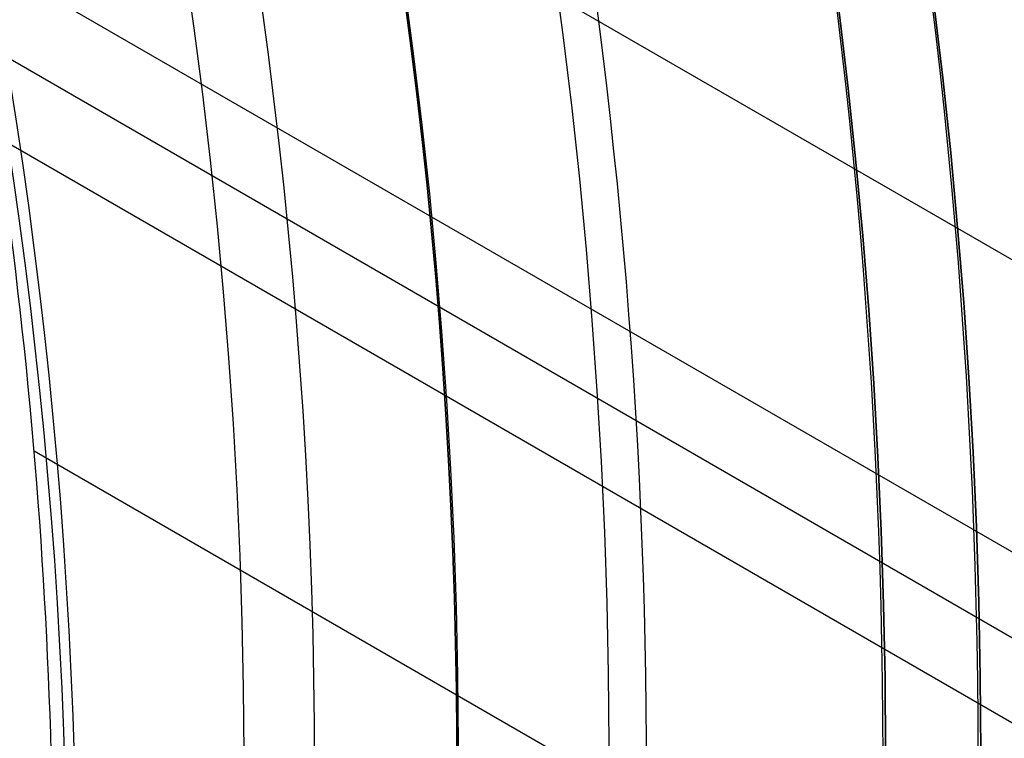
# Model space of a CAD drawing. Extents: x 19329 to 20306, y -2029 to -1182.
# Tile 54 of 66: x 19872.7 to 19883.04, y -1711.46 to -1703.92. Entities that reach past the tile are written whole.
import ezdxf

# ---------------------------------------------------------------- set-up
doc = ezdxf.new("R2010")
doc.units = 0
doc.layers.get('0').update_dxf_attribs({"linetype": 'CONTINUOUS'})
doc.layers.add('COLOR', color=7, linetype='CONTINUOUS')

msp = doc.modelspace()

# ---------------------------------------------------------------- linework, layer by layer
for p, q in [((19871.26964123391, -1699.592536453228, 55.92515012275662), (20295.41634840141, -1944.473752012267, 55.92515012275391)), ((20294.08662949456, -1946.776892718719, 56.29548337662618), (19872.04268126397, -1703.109705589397, 56.29548337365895)), ((19872.26942483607, -1704.137381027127, 56.71842685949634), (20293.69831887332, -1947.449466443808, 56.71842685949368)), ((20293.31000824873, -1948.122040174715, 57.14137034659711), (19872.4719919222, -1705.151098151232, 57.14137034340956)), ((19872.85205013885, -1708.441379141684, 57.51170359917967), (20291.98028934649, -1950.425180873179, 57.511703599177))]:
    msp.add_line(p, q)
at = {"extrusion": (0.1124755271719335, 0.194813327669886, 0.9743700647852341)}
msp.add_lwpolyline([(-18054.37167406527, -8257.823916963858), (-18054.88222366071, -8257.51494856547), (-18055.39076947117, -8257.201283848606), (-18055.89725107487, -8256.882941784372), (-18056.4016082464, -8256.559942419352), (-18056.90378097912, -8256.232306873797), (-18057.40370950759, -8255.900057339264), (-18057.90133433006, -8255.563217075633), (-18058.39659623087, -8255.221810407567), (-18058.88943630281, -8254.87586272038), (-18059.37979596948, -8254.525400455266), (-18059.86761700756, -8254.170451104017), (-18060.35284156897, -8253.811043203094), (-18060.83541220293, -8253.447206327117), (-18061.31527187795, -8253.07897108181), (-18061.79236400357, -8252.706369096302), (-18062.26663245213, -8252.3294330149), (-18062.73802158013, -8251.948196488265), (-18063.2064762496, -8251.562694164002), (-18063.67194184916, -8251.172961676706), (-18064.13436431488, -8250.779035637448), (-18064.59369015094, -8250.380953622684), (-18065.04986644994, -8249.978754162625), (-18065.50284091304, -8249.572476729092), (-18065.95256186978, -8249.16216172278), (-18066.39897829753, -8248.747850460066), (-18066.84203984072, -8248.32958515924), (-18067.28169682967, -8247.90740892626), (-18067.71790029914, -8247.481365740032), (-18068.1506020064, -8247.051500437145), (-18068.57975444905, -8246.617858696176), (-18069.00531088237, -8246.180487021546), (-18069.42722533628, -8245.73943272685), (-18069.84545263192, -8245.294743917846), (-18070.25994839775, -8244.846469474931), (-18070.67066908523, -8244.394659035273), (-18071.07757198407, -8243.939362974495), (-18071.48061523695, -8243.480632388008), (-18071.87975785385, -8243.018519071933), (-18072.27495972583, -8242.55307550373), (-18072.66618163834, -8242.084354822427), (-18073.05338528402, -8241.61241080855), (-18073.436533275, -8241.137297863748), (-18073.81558915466, -8240.659070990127), (-18074.19051740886, -8240.177785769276), (-18074.56128347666, -8239.693498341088), (-18074.9278537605, -8239.206265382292), (-18075.29019563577, -8238.716144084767), (-18075.64827745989, -8238.223192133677), (-18076.00206858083, -8237.727467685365), (-18076.35153934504, -8237.229029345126), (-18076.69666110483, -8236.727936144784), (-18077.03740622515, -8236.224247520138), (-18077.37374808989, -8235.718023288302), (-18077.70566110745, -8235.209323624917), (-18078.03312071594, -8234.698209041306), (-18078.35610338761, -8234.184740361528), (-18078.67458663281, -8233.668978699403), (-18078.98854900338, -8233.150985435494), (-18079.29797009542, -8232.630822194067), (-18079.60283055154, -8232.108550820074), (-18079.90311206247, -8231.584233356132), (-18080.19879736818, -8231.057932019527), (-18080.48987025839, -8230.529709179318), (-18080.77631557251, -8229.999627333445), (-18081.05811919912, -8229.467749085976), (-18081.33526807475, -8228.934137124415), (-18081.60775018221, -8228.398854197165), (-18081.87555454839, -8227.861963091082), (-18082.1386712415, -8227.323526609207), (-18082.39709136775, -8226.783607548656), (-18082.65080706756, -8226.242268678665), (-18082.89981151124, -8225.699572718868), (-18083.14409889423, -8225.15558231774), (-18083.38366443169, -8224.61036003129), (-18083.61850435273, -8224.063968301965), (-18083.8486158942, -8223.51646943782), (-18084.07399729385, -8222.967925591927), (-18084.29464778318, -8222.418398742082), (-18084.51056757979, -8221.867950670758), (-18084.7217578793, -8221.316642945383), (-18084.92822084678, -8220.764536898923), (-18085.1299596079, -8220.211693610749), (-18085.32697823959, -8219.658173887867), (-18085.51928176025, -8219.104038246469), (-18085.70687611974, -8218.549346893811), (-18085.88976818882, -8217.994159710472), (-18086.06796574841, -8217.438536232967), (-18086.24147747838, -8216.882535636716), (-18086.41031294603, -8216.326216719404), (-18086.57448259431, -8215.769637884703), (-18086.73399772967, -8215.212857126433), (-18086.88887050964, -8214.655932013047), (-18087.03911393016, -8214.098919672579), (-18087.1847418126, -8213.541876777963), (-18087.32576879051, -8212.984859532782), (-18087.46221029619, -8212.427923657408), (-18087.59408254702, -8211.871124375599), (-18087.72140253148, -8211.314516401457), (-18087.84418799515, -8210.758153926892), (-18087.96245742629, -8210.202090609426), (-18088.07623004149, -8209.646379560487), (-18088.18552577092, -8209.091073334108), (-18088.29036524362, -8208.536223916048), (-18088.39076977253, -8207.981882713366), (-18088.48676133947, -8207.428100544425), (-18088.57836257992, -8206.874927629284), (-18088.66559676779, -8206.322413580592), (-18088.74848780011, -8205.77060739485), (-18088.82706018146, -8205.21955744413), (-18088.90133900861, -8204.669311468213), (-18088.97134995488, -8204.119916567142), (-18089.03711925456, -8203.571419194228), (-18089.09867368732, -8203.023865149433), (-18089.15604056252, -8202.477299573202), (-18089.20924770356, -8201.931766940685), (-18089.25832343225, -8201.387311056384), (-18089.30329655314, -8200.843975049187), (-18089.34419633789, -8200.301801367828), (-18089.38105250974, -8199.76083177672), (-18089.41389522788, -8199.221107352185), (-18089.44275507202, -8198.682668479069), (-18089.46766302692, -8198.14555484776), (-18089.48865046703, -8197.609805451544), (-18089.50574914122, -8197.075458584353), (-18089.51899115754, -8196.542551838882), (-18089.52840896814, -8196.011122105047), (-18089.53403535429, -8195.481205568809), (-18089.5359034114, -8194.952837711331), (-18089.53410419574, -8194.434296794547), (-18089.52868554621, -8193.914263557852), (-18089.51961616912, -8193.392771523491), (-18089.50686506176, -8192.869854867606), (-18089.49040152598, -8192.3455484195), (-18089.4701951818, -8191.819887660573), (-18089.4462159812, -8191.29290872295), (-18089.41843422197, -8190.764648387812), (-18089.38682056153, -8190.235144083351), (-18089.35134603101, -8189.704433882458), (-18089.31198204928, -8189.172556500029), (-18089.26870043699, -8188.63955128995), (-18089.22147343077, -8188.105458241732), (-18089.17027369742, -8187.570317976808), (-18089.11507434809, -8187.034171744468), (-18089.05584895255, -8186.497061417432), (-18088.99257155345, -8185.95902948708), (-18088.92521668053, -8185.4201190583), (-18088.85375936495, -8184.880373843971), (-18088.77817515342, -8184.339838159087), (-18088.69844012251, -8183.798556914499), (-18088.61453089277, -8183.256575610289), (-18088.52642464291, -8182.713940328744), (-18088.43409912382, -8182.170697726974), (-18088.33753267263, -8181.62689502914), (-18088.23670422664, -8181.082580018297), (-18088.13159333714, -8180.537801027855), (-18088.02218018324, -8179.992606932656), (-18087.90844558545, -8179.447047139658), (-18087.79037101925, -8178.901171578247), (-18087.66793862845, -8178.355030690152), (-18087.54113123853, -8177.808675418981), (-18087.40993236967, -8177.262157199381), (-18087.27432624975, -8176.715527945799), (-18087.1342978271, -8176.168840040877), (-18086.9898327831, -8175.622146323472), (-18086.84091754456, -8175.075500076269), (-18086.68753929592, -8174.528955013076), (-18086.52968599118, -8173.982565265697), (-18086.3673463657, -8173.436385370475), (-18086.20050994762, -8172.890470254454), (-18086.02916706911, -8172.344875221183), (-18085.85330887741, -8171.799655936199), (-18085.67292734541, -8171.254868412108), (-18085.48801528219, -8170.710568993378), (-18085.29856634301, -8170.166814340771), (-18085.10457503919, -8169.623661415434), (-18084.90603674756, -8169.081167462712), (-18084.70294771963, -8168.539389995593), (-18084.49530509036, -8167.998386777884), (-18084.28310688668, -8167.458215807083), (-18084.06635203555, -8166.918935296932), (-18083.84504037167, -8166.380603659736), (-18083.61917264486, -8165.843279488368), (-18083.38875052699, -8165.307021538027), (-18083.15377661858, -8164.771888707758), (-18082.91425445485, -8164.237940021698), (-18082.67018851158, -8163.705234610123), (-18082.42158421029, -8163.173831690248), (-18082.16844792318, -8162.643790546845), (-18081.91078697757, -8162.115170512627), (-18081.64860965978, -8161.588030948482), (-18081.38192521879, -8161.062431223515), (-18081.11074386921, -8160.538430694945), (-18080.83507679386, -8160.016088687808), (-18080.55493614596, -8159.495464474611), (-18080.27033505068, -8158.976617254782), (-18079.98128760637, -8158.459606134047), (-18079.68780888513, -8157.944490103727), (-18079.38991493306, -8157.431328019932), (-18079.08762276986, -8156.920178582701), (-18078.78095038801, -8156.41110031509), (-18078.46991675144, -8155.904151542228), (-18078.15454179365, -8155.399390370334), (-18077.83484641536, -8154.896874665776), (-18077.51085248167, -8154.39666203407), (-18077.1825828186, -8153.898809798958), (-18076.85006120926, -8153.403374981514), (-18076.51331238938, -8152.910414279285), (-18076.17236204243, -8152.419984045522), (-18075.82723679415, -8151.932140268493), (-18075.47796420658, -8151.446938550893), (-18075.12457277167, -8150.964434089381), (-18074.76709190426, -8150.484681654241), (-18074.40555193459, -8150.007735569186), (-18074.03998410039, -8149.533649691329), (-18073.67042053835, -8149.062477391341), (-18073.29689427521, -8148.594271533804), (-18072.91943921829, -8148.12908445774), (-18072.53809014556, -8147.666967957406), (-18072.15288269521, -8147.207973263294), (-18071.76385335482, -8146.752151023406), (-18071.37103944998, -8146.29955128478), (-18070.97447913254, -8145.850223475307), (-18070.57421136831, -8145.404216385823), (-18070.1702759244, -8144.961578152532), (-18069.76271335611, -8144.522356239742), (-18069.35156499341, -8144.086597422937), (-18068.93687292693, -8143.654347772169), (-18068.51867999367, -8143.225652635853), (-18068.09702976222, -8142.800556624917), (-18067.67196651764, -8142.379103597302), (-18067.24353524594, -8141.961336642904), (-18066.81178161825, -8141.547298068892), (-18066.37675197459, -8141.137029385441), (-18065.93849330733, -8140.730571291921), (-18065.49705324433, -8140.327963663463), (-18065.05248003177, -8139.929245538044), (-18064.60482251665, -8139.534455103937), (-18064.15413012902, -8139.143629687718), (-18063.70045286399, -8138.756805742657), (-18063.24384126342, -8138.374018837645), (-18062.78434639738, -8137.995303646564), (-18062.32201984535, -8137.620693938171), (-18061.85691367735, -8137.250222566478), (-18061.38908043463, -8136.883921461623), (-18060.91857311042, -8136.521821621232), (-18060.4454451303, -8136.163953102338), (-18059.96975033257, -8135.810345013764), (-18059.49154294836, -8135.461025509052), (-18059.01087758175, -8135.116021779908), (-18058.5278091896, -8134.77536005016), (-18058.04239306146, -8134.439065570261), (-18057.55468479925, -8134.107162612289), (-18057.06474029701, -8133.779674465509), (-18056.57261572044, -8133.456623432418), (-18056.07836748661, -8133.138030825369), (-18055.58205224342, -8132.823916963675)], dxfattribs=at)
at = {"extrusion": (0.1124755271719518, 0.1948133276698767, 0.9743700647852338)}
msp.add_lwpolyline([(-18053.46081628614, -8132.823916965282), (-18053.98188590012, -8133.128708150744), (-18054.50100556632, -8133.438358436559), (-18055.01811201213, -8133.752850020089), (-18055.53314213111, -8134.072163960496), (-18056.04603300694, -8134.396280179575), (-18056.5567219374, -8134.725177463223), (-18057.06514645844, -8135.058833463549), (-18057.5712443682, -8135.397224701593), (-18058.07495375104, -8135.740326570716), (-18058.57621300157, -8136.088113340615), (-18059.07496084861, -8136.440558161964), (-18059.57113637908, -8136.797633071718), (-18060.06467906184, -8137.159308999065), (-18060.55552877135, -8137.525555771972), (-18061.04362581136, -8137.896342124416), (-18061.52891093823, -8138.271635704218), (-18062.01132538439, -8138.651403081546), (-18062.49081088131, -8139.035609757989), (-18062.96730968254, -8139.424220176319), (-18063.44076458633, -8139.817197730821), (-18063.91111895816, -8140.214504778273), (-18064.37831675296, -8140.616102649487), (-18064.84230253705, -8141.021951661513), (-18065.30302150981, -8141.432011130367), (-18065.76041952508, -8141.846239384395), (-18066.21444311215, -8142.264593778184), (-18066.66503949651, -8142.687030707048), (-18067.11215662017, -8143.113505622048), (-18067.55574316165, -8143.543973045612), (-18067.99574855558, -8143.978386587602), (-18068.43212301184, -8144.416698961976), (-18068.86481753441, -8144.858862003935), (-18069.29378393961, -8145.304826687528), (-18069.71897487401, -8145.754543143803), (-18070.1403438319, -8146.207960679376), (-18070.5578451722, -8146.665027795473), (-18070.9714341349, -8147.125692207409), (-18071.38106685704, -8147.589900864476), (-18071.78670038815, -8148.057599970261), (-18072.18829270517, -8148.528735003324), (-18072.58580272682, -8149.003250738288), (-18072.97919032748, -8149.481091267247), (-18073.36841635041, -8149.96220002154), (-18073.7534426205, -8150.446519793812), (-18074.13423195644, -8150.933992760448), (-18074.51074818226, -8151.424560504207), (-18074.88295613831, -8151.918164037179), (-18075.25082169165, -8152.414743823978), (-18075.61431174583, -8152.914239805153), (-18075.97339425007, -8153.416591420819), (-18076.32803820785, -8153.921737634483), (-18076.67821368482, -8154.429616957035), (-18077.0238918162, -8154.940167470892), (-18077.36504481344, -8155.453326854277), (-18077.70164597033, -8155.969032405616), (-18078.03366966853, -8156.487221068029), (-18078.36109138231, -8157.007829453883), (-18078.6838876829, -8157.53079386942), (-18079.00203624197, -8158.056050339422), (-18079.31551583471, -8158.583534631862), (-18079.62430634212, -8159.113182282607), (-18079.92838875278, -8159.644928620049), (-18080.22774516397, -8160.178708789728), (-18080.52235878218, -8160.714457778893), (-18080.81221392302, -8161.252110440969), (-18081.09729601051, -8161.791601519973), (-18081.37759157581, -8162.332865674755), (-18081.65308825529, -8162.875837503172), (-18081.92377478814, -8163.420451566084), (-18082.18964101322, -8163.966642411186), (-18082.45067786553, -8164.514344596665), (-18082.70687737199, -8165.063492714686), (-18082.9582326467, -8165.614021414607), (-18083.20473788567, -8166.165865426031), (-18083.44638836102, -8166.718959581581), (-18083.68318041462, -8167.273238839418), (-18083.91511145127, -8167.828638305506), (-18084.14217993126, -8168.385093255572), (-18084.36438536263, -8168.94253915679), (-18084.58172829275, -8169.500911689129), (-18084.79421029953, -8170.060146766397), (-18085.00183398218, -8170.620180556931), (-18085.20460295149, -8171.180949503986), (-18085.40252181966, -8171.742390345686), (-18085.59559618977, -8172.304440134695), (-18085.78383264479, -8172.867036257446), (-18085.96723873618, -8173.43011645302), (-18086.1458229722, -8173.993618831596), (-18086.31959480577, -8174.557481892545), (-18086.48856462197, -8175.121644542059), (-18086.65274372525, -8175.686046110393), (-18086.8121443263, -8176.250626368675), (-18086.96677952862, -8176.815325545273), (-18087.11666331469, -8177.380084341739), (-18087.26181053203, -8177.944843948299), (-18087.4022368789, -8178.509546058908), (-18087.53795888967, -8179.07413288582), (-18087.66899392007, -8179.638547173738), (-18087.79536013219, -8180.202732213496), (-18087.91707647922, -8180.766631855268), (-18088.03416269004, -8181.330190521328), (-18088.14663925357, -8181.89335321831), (-18088.25452740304, -8182.456065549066), (-18088.3578491, -8183.018273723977), (-18088.45662701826, -8183.579924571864), (-18088.55088452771, -8184.140965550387), (-18088.64064567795, -8184.701344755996), (-18088.72593518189, -8185.261010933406), (-18088.80677839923, -8185.819913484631), (-18088.88320131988, -8186.37800247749), (-18088.95523054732, -8186.935228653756), (-18089.02289328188, -8187.491543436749), (-18089.08621730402, -8188.046898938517), (-18089.14523095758, -8188.601247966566), (-18089.19996313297, -8189.154544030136), (-18089.25044325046, -8189.706741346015), (-18089.29670124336, -8190.257794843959), (-18089.3387675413, -8190.807660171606), (-18089.37667305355, -8191.356293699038), (-18089.41044915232, -8191.903652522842), (-18089.44012765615, -8192.44969446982), (-18089.46574081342, -8192.994378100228), (-18089.48732128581, -8193.537662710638), (-18089.50490213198, -8194.079508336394), (-18089.51851679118, -8194.619875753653), (-18089.5281990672, -8195.158726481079), (-18089.53398311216, -8195.696022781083), (-18089.53590341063, -8196.231727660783), (-18089.53415174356, -8196.743370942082), (-18089.5288765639, -8197.256467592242), (-18089.52004780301, -8197.770985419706), (-18089.50763566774, -8198.286891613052), (-18089.49161065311, -8198.804152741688), (-18089.47194355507, -8199.322734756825), (-18089.44860548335, -8199.842602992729), (-18089.42156787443, -8200.363722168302), (-18089.3908025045, -8200.886056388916), (-18089.35628150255, -8201.409569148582), (-18089.31797736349, -8201.934223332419), (-18089.27586296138, -8202.459981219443), (-18089.22991156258, -8202.986804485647), (-18089.18009683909, -8203.51465420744), (-18089.12639288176, -8204.043490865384), (-18089.06877421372, -8204.573274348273), (-18089.00721580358, -8205.103963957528), (-18088.9416930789, -8205.635518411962), (-18088.87218193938, -8206.167895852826), (-18088.79865877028, -8206.701053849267), (-18088.72110045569, -8207.234949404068), (-18088.63948439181, -8207.769538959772), (-18088.55378850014, -8208.304778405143), (-18088.46399124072, -8208.840623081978), (-18088.37007162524, -8209.377027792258), (-18088.27200923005, -8209.913946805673), (-18088.16978420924, -8210.451333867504), (-18088.06337730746, -8210.989142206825), (-18087.95276987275, -8211.527324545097), (-18087.83794386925, -8212.065833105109), (-18087.71888188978, -8212.60461962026), (-18087.59556716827, -8213.143635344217), (-18087.46798359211, -8213.682831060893), (-18087.33611571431, -8214.222157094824), (-18087.19994876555, -8214.76156332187), (-18087.05946866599, -8215.300999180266), (-18086.91466203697, -8215.840413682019), (-18086.7655162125, -8216.379755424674), (-18086.61201925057, -8216.918972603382), (-18086.45415994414, -8217.458013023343), (-18086.29192783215, -8217.996824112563), (-18086.12531321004, -8218.53535293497), (-18085.9543071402, -8219.073546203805), (-18085.77890146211, -8219.611350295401), (-18085.5990888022, -8220.148711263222), (-18085.41486258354, -8220.685574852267), (-18085.22621703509, -8221.221886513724), (-18085.03314720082, -8221.757591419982), (-18084.83564894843, -8222.292634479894), (-18084.63371897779, -8222.826960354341), (-18084.42735482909, -8223.360513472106), (-18084.21655489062, -8223.893238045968), (-18084.0013184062, -8224.425078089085), (-18083.78164548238, -8224.955977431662), (-18083.5575370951, -8225.48587973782), (-18083.32899509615, -8226.014728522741), (-18083.09602221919, -8226.542467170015), (-18082.85862208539, -8227.069038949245), (-18082.61679920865, -8227.594387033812), (-18082.37055900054, -8228.118454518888), (-18082.11990777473, -8228.641184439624), (-18081.86485275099, -8229.162519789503), (-18081.60540205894, -8229.682403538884), (-18081.34156474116, -8230.200778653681), (-18081.07335075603, -8230.717588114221), (-18080.80077098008, -8231.232774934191), (-18080.52383720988, -8231.746282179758), (-18080.24256216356, -8232.258052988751), (-18079.95695948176, -8232.768030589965), (-18079.66704372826, -8233.276158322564), (-18079.37283039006, -8233.782379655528), (-18079.07433587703, -8234.286638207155), (-18078.7715775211, -8234.788877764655), (-18078.46457357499, -8235.289042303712), (-18078.15334321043, -8235.787076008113), (-18077.83790651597, -8236.282923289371), (-18077.51828449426, -8236.776528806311), (-18077.19449905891, -8237.267837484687), (-18076.86657303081, -8237.756794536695), (-18076.53453013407, -8238.243345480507), (-18076.1983949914, -8238.727436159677), (-18075.85819311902, -8239.209012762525), (-18075.51395092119, -8239.688021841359), (-18075.16569568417, -8240.16441033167), (-18074.81345556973, -8240.638125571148), (-18074.45725960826, -8241.10911531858), (-18074.09713769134, -8241.577327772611), (-18073.73312056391, -8242.042711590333), (-18073.36523981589, -8242.505215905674), (-18072.99352787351, -8242.964790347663), (-18072.61801799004, -8243.421385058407), (-18072.23874423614, -8243.874950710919), (-18071.85574148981, -8244.325438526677), (-18071.46904542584, -8244.77280029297), (-18071.07869250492, -8245.216988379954), (-18070.68471996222, -8245.657955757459), (-18070.28716579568, -8246.095656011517), (-18069.88606875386, -8246.530043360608), (-18069.48146832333, -8246.961072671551), (-18069.0734047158, -8247.38869947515), (-18068.66191885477, -8247.812879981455), (-18068.24705236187, -8248.23357109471), (-18067.82884754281, -8248.650730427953), (-18067.40734737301, -8249.06431631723), (-18066.9825954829, -8249.474287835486), (-18066.55463614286, -8249.880604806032), (-18066.12351424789, -8250.283227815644), (-18065.68927530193, -8250.682118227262), (-18065.25196540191, -8251.077238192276), (-18064.81163122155, -8251.468550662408), (-18064.36831999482, -8251.85601940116), (-18063.92207949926, -8252.239608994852), (-18063.47295803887, -8252.619284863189), (-18063.02100442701, -8252.995013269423), (-18062.56626796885, -8253.366761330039), (-18062.1087984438, -8253.734497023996), (-18061.6486460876, -8254.098189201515), (-18061.18586157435, -8254.457807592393), (-18060.72049599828, -8254.813322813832), (-18060.25260085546, -8255.164706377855), (-18059.78222802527, -8255.511930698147), (-18059.30942975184, -8255.85496909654), (-18058.83425862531, -8256.193795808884), (-18058.35676756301, -8256.528385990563), (-18057.8770097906, -8256.858715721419), (-18057.39503882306, -8257.18476201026), (-18056.91090844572, -8257.50650279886), (-18056.42467269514, -8257.82391696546)], dxfattribs=at)
at = {"extrusion": (0.1124755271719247, 0.1948133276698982, 0.9743700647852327)}
msp.add_lwpolyline([(-18059.82186219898, -8132.823916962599), (-18060.29727702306, -8133.159034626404), (-18060.77044049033, -8133.498225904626), (-18061.24130344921, -8133.84146741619), (-18061.70981704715, -8134.18873495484), (-18062.1759327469, -8134.540003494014), (-18062.63960234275, -8134.895247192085), (-18063.10077797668, -8135.254439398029), (-18063.55941215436, -8135.617552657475), (-18064.01545776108, -8135.984558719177), (-18064.4688680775, -8136.355428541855), (-18064.91959679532, -8136.730132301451), (-18065.36759803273, -8137.108639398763), (-18065.81282634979, -8137.490918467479), (-18066.25523676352, -8137.876937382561), (-18066.69478476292, -8138.266663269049), (-18067.13142632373, -8138.660062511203), (-18067.56511792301, -8139.057100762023), (-18067.9958165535, -8139.457742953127), (-18068.42347973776, -8139.861953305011), (-18068.84806554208, -8140.269695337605), (-18069.26953259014, -8140.680931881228), (-18069.68784007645, -8141.09562508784), (-18070.10294777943, -8141.513736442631), (-18070.5148160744, -8141.93522677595), (-18070.92340594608, -8142.360056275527), (-18071.328679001, -8142.788184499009), (-18071.73059747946, -8143.219570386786), (-18072.12912426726, -8143.654172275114), (-18072.52422290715, -8144.091947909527), (-18072.91585760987, -8144.532854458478), (-18073.30399326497, -8144.976848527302), (-18073.68859545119, -8145.423886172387), (-18074.06963044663, -8145.873922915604), (-18074.44706523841, -8146.326913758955), (-18074.8208675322, -8146.782813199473), (-18075.19100576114, -8147.241575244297), (-18075.55744909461, -8147.703153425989), (-18075.92016744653, -8148.167500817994), (-18076.27913148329, -8148.634570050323), (-18076.6343126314, -8149.104313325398), (-18076.98568308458, -8149.576682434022), (-18077.33321581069, -8150.051628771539), (-18077.67688455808, -8150.529103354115), (-18078.01666386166, -8151.009056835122), (-18078.35252904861, -8151.491439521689), (-18078.68445624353, -8151.976201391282), (-18079.01242237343, -8152.463292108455), (-18079.33640517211, -8152.95266104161), (-18079.65638318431, -8153.444257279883), (-18079.9723357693, -8153.938029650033), (-18080.28424310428, -8154.433926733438), (-18080.59208618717, -8154.931896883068), (-18080.89584683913, -8155.431888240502), (-18081.19550770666, -8155.933848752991), (-18081.49105226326, -8156.437726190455), (-18081.78246481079, -8156.943468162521), (-18082.06973048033, -8157.451022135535), (-18082.35283523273, -8157.960335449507), (-18082.63176585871, -8158.47135533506), (-18082.90650997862, -8158.984028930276), (-18083.17705604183, -8159.498303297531), (-18083.44339332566, -8160.014125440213), (-18083.70551193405, -8160.531442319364), (-18083.96340279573, -8161.050200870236), (-18084.21705766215, -8161.570348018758), (-18084.46646910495, -8162.091830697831), (-18084.71163051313, -8162.614595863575), (-18084.95253608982, -8163.138590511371), (-18085.18918084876, -8163.663761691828), (-18085.42156061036, -8164.19005652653), (-18085.64967199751, -8164.717422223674), (-18085.87351243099, -8165.245806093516), (-18086.09308012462, -8165.775155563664), (-18086.30837407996, -8166.30541819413), (-18086.51939408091, -8166.836541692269), (-18086.72614068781, -8167.368473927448), (-18086.92861523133, -8167.901162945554), (-18087.12681980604, -8168.434556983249), (-18087.32075726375, -8168.968604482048), (-18087.51043120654, -8169.503254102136), (-18087.69584597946, -8170.038454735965), (-18087.87700666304, -8170.574155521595), (-18088.05391906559, -8171.110305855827), (-18088.2265897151, -8171.646855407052), (-18088.39502585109, -8172.183754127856), (-18088.55923541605, -8172.720952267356), (-18088.71922704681, -8173.258400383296), (-18088.87501006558, -8173.796049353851), (-18089.0265944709, -8174.333850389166), (-18089.17399092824, -8174.871755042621), (-18089.3172107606, -8175.409715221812), (-18089.45626593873, -8175.947683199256), (-18089.59116907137, -8176.485611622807), (-18089.72193339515, -8177.023453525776), (-18089.84857276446, -8177.561162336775), (-18089.97110164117, -8178.098691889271), (-18090.08953508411, -8178.635996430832), (-18090.20388873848, -8179.173030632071), (-18090.31417882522, -8179.709749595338), (-18090.4204221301, -8180.246108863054), (-18090.52263599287, -8180.782064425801), (-18090.62083829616, -8181.317572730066), (-18090.71504745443, -8181.852590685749), (-18090.80528240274, -8182.387075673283), (-18090.89156258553, -8182.920985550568), (-18090.97390794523, -8183.454278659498), (-18091.05233891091, -8183.986913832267), (-18091.12687638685, -8184.51885039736), (-18091.19754174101, -8185.050048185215), (-18091.26435679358, -8185.580467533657), (-18091.32734380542, -8186.11006929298), (-18091.38652546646, -8186.638814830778), (-18091.44192488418, -8187.166666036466), (-18091.49356557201, -8187.693585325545), (-18091.54147143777, -8188.219535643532), (-18091.58566677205, -8188.744480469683), (-18091.62617623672, -8189.268383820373), (-18091.66302485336, -8189.791210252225), (-18091.69623799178, -8190.312924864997), (-18091.7258413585, -8190.833493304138), (-18091.75186098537, -8191.352881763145), (-18091.77432321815, -8191.871056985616), (-18091.79325470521, -8192.38798626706), (-18091.80868238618, -8192.903637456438), (-18091.82063348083, -8193.417978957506), (-18091.82913547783, -8193.930979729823), (-18091.83421612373, -8194.442609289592), (-18091.83590341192, -8194.95283771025), (-18091.83415593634, -8195.472086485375), (-18091.8288937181, -8195.992785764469), (-18091.82008726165, -8196.514903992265), (-18091.80770733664, -8197.038409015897), (-18091.79172498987, -8197.563268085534), (-18091.77211155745, -8198.089447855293), (-18091.74883867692, -8198.616914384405), (-18091.72187829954, -8199.145633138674), (-18091.6912027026, -8199.675568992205), (-18091.6567845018, -8200.206686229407), (-18091.61859666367, -8200.738948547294), (-18091.57661251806, -8201.272319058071), (-18091.53080577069, -8201.806760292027), (-18091.48115051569, -8202.342234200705), (-18091.42762124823, -8202.878702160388), (-18091.37019287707, -8203.416124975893), (-18091.30884073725, -8203.954462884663), (-18091.24354060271, -8204.49367556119), (-18091.17426869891, -8205.033722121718), (-18091.10100171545, -8205.574561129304), (-18091.02371681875, -8206.116150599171), (-18090.94239166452, -8206.658448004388), (-18090.85700441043, -8207.20141028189), (-18090.76753372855, -8207.744993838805), (-18090.67395881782, -8208.289154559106), (-18090.57625941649, -8208.833847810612), (-18090.47441581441, -8209.37902845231), (-18090.36840886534, -8209.924650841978), (-18090.25821999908, -8210.470668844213), (-18090.14383123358, -8211.017035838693), (-18090.02522518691, -8211.563704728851), (-18089.90238508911, -8212.11062795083), (-18089.77529479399, -8212.65775748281), (-18089.64393879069, -8213.205044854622), (-18089.50830221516, -8213.752441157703), (-18089.36837086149, -8214.299897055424), (-18089.22413119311, -8214.847362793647), (-18089.07557035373, -8215.39478821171), (-18088.92267617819, -8215.942122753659), (-18088.7654372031, -8216.489315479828), (-18088.60384267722, -8217.03631507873), (-18088.43788257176, -8217.583069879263), (-18088.26754759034, -8218.129527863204), (-18088.09282917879, -8218.67563667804), (-18087.91371953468, -8219.221343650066), (-18087.73021161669, -8219.7665957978), (-18087.54229915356, -8220.311339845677), (-18087.34997665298, -8220.855522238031), (-18087.15323941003, -8221.399089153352), (-18086.95208351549, -8221.941986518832), (-18086.74650586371, -8222.484160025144), (-18086.53650416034, -8223.025555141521), (-18086.32207692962, -8223.566117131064), (-18086.10322352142, -8224.105791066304), (-18085.87994411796, -8224.64452184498), (-18085.65223974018, -8225.182254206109), (-18085.42011225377, -8225.718932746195), (-18085.18356437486, -8226.254501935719), (-18084.9425996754, -8226.788906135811), (-18084.69722258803, -8227.322089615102), (-18084.44743841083, -8227.853996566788), (-18084.19325331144, -8228.384571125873), (-18083.93467433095, -8228.913757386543), (-18083.67170938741, -8229.441499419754), (-18083.40436727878, -8229.967741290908), (-18083.13265768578, -8230.492427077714), (-18082.85659117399, -8231.015500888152), (-18082.57617919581, -8231.536906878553), (-18082.2914340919, -8232.056589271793), (-18082.00236909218, -8232.574492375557), (-18081.70899831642, -8233.090560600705), (-18081.4113367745, -8233.60473847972), (-18081.1094003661, -8234.11697068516), (-18080.80320588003, -8234.627202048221), (-18080.49277099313, -8235.135377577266), (-18080.17811426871, -8235.641442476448), (-18079.8592551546, -8236.14534216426), (-18079.53621398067, -8236.647022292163), (-18079.20901195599, -8237.14642876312), (-18078.87767116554, -8237.643507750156), (-18078.54221456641, -8238.138205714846), (-18078.20266598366, -8238.63046942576), (-18077.85905010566, -8239.120245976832), (-18077.51139247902, -8239.60748280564), (-18077.15971950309, -8240.09212771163), (-18076.80405842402, -8240.57412887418), (-18076.44443732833, -8241.053434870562), (-18076.08088513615, -8241.529994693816), (-18075.71343159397, -8242.003757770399), (-18075.34210726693, -8242.474673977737), (-18074.96694353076, -8242.942693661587), (-18074.5879725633, -8243.407767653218), (-18074.2052273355, -8243.869847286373), (-18073.81874160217, -8244.32888441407), (-18073.4285498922, -8244.784831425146), (-18073.03468749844, -8245.237641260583), (-18072.6371904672, -8245.687267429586), (-18072.2360955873, -8246.133664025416), (-18071.83144037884, -8246.576785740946), (-18071.42326308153, -8247.016587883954), (-18071.01160264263, -8247.453026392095), (-18070.59649870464, -8247.88605784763), (-18070.17799159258, -8248.315639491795), (-18069.75612230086, -8248.741729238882), (-18069.33093248, -8249.16428568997), (-18068.90246442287, -8249.583268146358), (-18068.47076105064, -8249.998636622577), (-18068.03586589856, -8250.410351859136), (-18067.59782310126, -8250.81837533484), (-18067.1566773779, -8251.222669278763), (-18066.71247401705, -8251.623196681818), (-18066.2652588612, -8252.019921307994), (-18065.81507829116, -8252.412807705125), (-18065.36197921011, -8252.801821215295), (-18064.90600902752, -8253.186927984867), (-18064.44721564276, -8253.568094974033), (-18063.98564742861, -8253.94528996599), (-18063.52135321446, -8254.318481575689), (-18063.05438226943, -8254.687639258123), (-18062.58478428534, -8255.052733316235), (-18062.11260935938, -8255.413734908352), (-18061.6379079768, -8255.77061605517), (-18061.16073099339, -8256.123349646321), (-18060.68112961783, -8256.471909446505), (-18060.19915539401, -8256.816270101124), (-18059.71486018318, -8257.156407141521), (-18059.22829614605, -8257.492296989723), (-18058.73951572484, -8257.823916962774)], dxfattribs=at)
at = {"extrusion": (0.1124755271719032, 0.1948133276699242, 0.9743700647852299)}
msp.add_lwpolyline([(-18060.57947967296, -8257.823916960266), (-18061.04541041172, -8257.486593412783), (-18061.5090698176, -8257.145333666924), (-18061.97041101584, -8256.80016149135), (-18062.42938744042, -8256.451101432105), (-18062.88595284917, -8256.098178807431), (-18063.34006133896, -8255.741419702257), (-18063.79166736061, -8255.380850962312), (-18064.24072573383, -8255.01650018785), (-18064.68719166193, -8254.648395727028), (-18065.13102074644, -8254.27656666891), (-18065.57216900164, -8253.901042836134), (-18066.01059286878, -8253.521854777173), (-18066.44624923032, -8253.139033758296), (-18066.8790954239, -8252.752611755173), (-18067.30908925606, -8252.362621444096), (-18067.73618901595, -8251.969096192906), (-18068.16035348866, -8251.572070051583), (-18068.58154196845, -8251.171577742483), (-18068.99971427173, -8250.767654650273), (-18069.41483074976, -8250.360336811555), (-18069.8268523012, -8249.949660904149), (-18070.23574038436, -8249.535664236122), (-18070.64145702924, -8249.118384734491), (-18071.04396484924, -8248.697860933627), (-18071.44322705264, -8248.274131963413), (-18071.83920745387, -8247.847237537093), (-18072.23187048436, -8247.417217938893), (-18072.62118120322, -8246.984114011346), (-18073.00710530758, -8246.547967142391), (-18073.38960914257, -8246.108819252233), (-18073.76865971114, -8245.666712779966), (-18074.14422468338, -8245.221690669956), (-18074.51627240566, -8244.77379635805), (-18074.88477190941, -8244.323073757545), (-18075.24969291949, -8243.869567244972), (-18075.61100586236, -8243.413321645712), (-18075.9686818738, -8242.954382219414), (-18076.32269280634, -8242.492794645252), (-18076.67301123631, -8242.028605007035), (-18077.01961047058, -8241.561859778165), (-18077.36246455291, -8241.092605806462), (-18077.70154826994, -8240.620890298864), (-18078.03683715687, -8240.146760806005), (-18078.36830750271, -8239.670265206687), (-18078.69593635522, -8239.191451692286), (-18079.01970152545, -8238.710368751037), (-18079.33958159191, -8238.227065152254), (-18079.65555590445, -8237.741589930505), (-18079.96760458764, -8237.253992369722), (-18080.27570854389, -8236.764321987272), (-18080.57984945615, -8236.272628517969), (-18080.88000979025, -8235.778961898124), (-18081.1761727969, -8235.283372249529), (-18081.46832251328, -8234.78590986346), (-18081.75644376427, -8234.286625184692), (-18082.04052216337, -8233.785568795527), (-18082.32054411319, -8233.282791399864), (-18082.59649680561, -8232.778343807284), (-18082.86836822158, -8232.272276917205), (-18083.13614713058, -8231.764641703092), (-18083.39982308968, -8231.255489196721), (-18083.65938644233, -8230.744870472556), (-18083.91482831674, -8230.232836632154), (-18084.16614062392, -8229.719438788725), (-18084.4133160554, -8229.204728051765), (-18084.65634808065, -8228.6887555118), (-18084.89523094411, -8228.17157222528), (-18085.12995966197, -8227.653229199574), (-18085.36053001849, -8227.133777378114), (-18085.58693856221, -8226.613267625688), (-18085.80918260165, -8226.091750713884), (-18086.0272602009, -8225.569277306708), (-18086.24117017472, -8225.045897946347), (-18086.45091208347, -8224.521663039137), (-18086.65648622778, -8223.996622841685), (-18086.85789364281, -8223.470827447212), (-18087.05513609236, -8222.944326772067), (-18087.24821606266, -8222.417170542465), (-18087.43713675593, -8221.889408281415), (-18087.62190208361, -8221.361089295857), (-18087.80251665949, -8220.832262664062), (-18087.97898579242, -8220.302977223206), (-18088.15131547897, -8219.773281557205), (-18088.31951239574, -8219.24322398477), (-18088.48358389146, -8218.712852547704), (-18088.64353797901, -8218.182214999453), (-18088.79938332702, -8217.651358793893), (-18088.95112925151, -8217.12033107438), (-18089.09878570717, -8216.58917866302), (-18089.24236327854, -8216.057948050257), (-18089.381873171, -8215.52668538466), (-18089.51732720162, -8214.99543646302), (-18089.64873778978, -8214.464246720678), (-18089.77611794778, -8213.933161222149), (-18089.89948127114, -8213.402224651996), (-18090.0188419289, -8212.87148130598), (-18090.13421465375, -8212.340975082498), (-18090.24561473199, -8211.81074947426), (-18090.35305799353, -8211.280847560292), (-18090.45656080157, -8210.751311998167), (-18090.55614004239, -8210.222185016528), (-18090.65181311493, -8209.693508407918), (-18090.74359792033, -8209.165323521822), (-18090.8315128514, -8208.637671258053), (-18090.91557678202, -8208.110592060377), (-18090.99580905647, -8207.584125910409), (-18091.07222947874, -8207.058312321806), (-18091.14485830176, -8206.53319033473), (-18091.21371621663, -8206.008798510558), (-18091.27882434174, -8205.485174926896), (-18091.34020421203, -8204.962357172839), (-18091.39787776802, -8204.440382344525), (-18091.45186734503, -8203.919287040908), (-18091.50219566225, -8203.399107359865), (-18091.54888581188, -8202.879878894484), (-18091.59196124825, -8202.361636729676), (-18091.63144577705, -8201.84441543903), (-18091.6673635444, -8201.328249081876), (-18091.69973902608, -8200.81317120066), (-18091.72859701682, -8200.299214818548), (-18091.75396261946, -8199.786412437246), (-18091.77586123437, -8199.27479603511), (-18091.79431854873, -8198.764397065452), (-18091.80936052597, -8198.25524645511), (-18091.82101339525, -8197.74737460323), (-18091.82930364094, -8197.240811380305), (-18091.83425799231, -8196.735586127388), (-18091.8359034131, -8196.231727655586), (-18091.83411061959, -8195.705789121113), (-18091.82871167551, -8195.178362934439), (-18091.81967593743, -8194.649481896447), (-18091.80697304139, -8194.119179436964), (-18091.79057291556, -8193.587489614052), (-18091.77044579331, -8193.054447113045), (-18091.74656222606, -8192.520087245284), (-18091.71889309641, -8191.984445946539), (-18091.68740963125, -8191.447559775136), (-18091.65208341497, -8190.909465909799), (-18091.61288640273, -8190.370202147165), (-18091.56979093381, -8189.829806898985), (-18091.52276974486, -8189.288319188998), (-18091.47179598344, -8188.745778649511), (-18091.41684322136, -8188.202225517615), (-18091.35788546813, -8187.657700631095), (-18091.29489718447, -8187.112245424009), (-18091.22785329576, -8186.565901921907), (-18091.15672920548, -8186.018712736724), (-18091.08150080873, -8185.47072106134), (-18091.00214450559, -8184.921970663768), (-18090.91863721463, -8184.372505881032), (-18090.83095638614, -8183.822371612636), (-18090.73908001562, -8183.27161331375), (-18090.6429866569, -8182.72027698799), (-18090.54265543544, -8182.168409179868), (-18090.4380660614, -8181.616056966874), (-18090.32919884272, -8181.06326795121), (-18090.21603469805, -8180.510090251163), (-18090.09855516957, -8179.956572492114), (-18089.97674243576, -8179.402763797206), (-18089.85057932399, -8178.84871377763), (-18089.72004932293, -8178.294472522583), (-18089.58513659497, -8177.740090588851), (-18089.44582598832, -8177.185618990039), (-18089.302103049, -8176.631109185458), (-18089.1539540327, -8176.076613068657), (-18089.0013659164, -8175.522182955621), (-18088.84432640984, -8174.967871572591), (-18088.68282396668, -8174.413732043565), (-18088.51684779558, -8173.859817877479), (-18088.34638787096, -8173.306182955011), (-18088.17143494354, -8172.752881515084), (-18087.99198055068, -8172.199968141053), (-18087.80801702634, -8171.647497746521), (-18087.61953751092, -8171.095525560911), (-18087.42653596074, -8170.544107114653), (-18087.22900715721, -8169.99329822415), (-18087.02694671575, -8169.44315497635), (-18086.82035109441, -8168.893733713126), (-18086.60921760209, -8168.345091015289), (-18086.39354440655, -8167.797283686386), (-18086.17333054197, -8167.250368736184), (-18085.94857591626, -8166.704403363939), (-18085.71928131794, -8166.159444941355), (-18085.4854484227, -8165.615550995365), (-18085.24707979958, -8165.07277919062), (-18085.00417891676, -8164.531187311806), (-18084.756750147, -8163.990833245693), (-18084.5047987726, -8163.451774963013), (-18084.24833099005, -8162.914070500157), (-18083.98735391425, -8162.377777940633), (-18083.72187558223, -8161.842955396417), (-18083.45190495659, -8161.309660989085), (-18083.17745192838, -8160.777952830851), (-18082.89852731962, -8160.247889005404), (-18082.61514288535, -8159.719527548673), (-18082.32731131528, -8159.192926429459), (-18082.03504623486, -8158.66814352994), (-18081.73836220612, -8158.145236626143), (-18081.43727472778, -8157.62426336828), (-18081.13180023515, -8157.105281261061), (-18080.82195609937, -8156.588347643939), (-18080.50776062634, -8156.073519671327), (-18080.18923305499, -8155.56085429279), (-18079.86639355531, -8155.050408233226), (-18079.5392632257, -8154.542237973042), (-18079.20786408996, -8154.036399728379), (-18078.87221909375, -8153.532949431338), (-18078.53235210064, -8153.03194271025), (-18078.18828788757, -8152.533434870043), (-18077.84005213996, -8152.037480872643), (-18077.48767144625, -8151.544135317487), (-18077.13117329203, -8151.05345242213), (-18076.77058605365, -8150.565486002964), (-18076.40593899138, -8150.080289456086), (-18076.03726224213, -8149.597915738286), (-18075.66458681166, -8149.11841734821), (-18075.28794456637, -8148.641846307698), (-18074.90736822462, -8148.168254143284), (-18074.52289134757, -8147.697691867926), (-18074.13454832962, -8147.23020996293), (-18073.74237438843, -8146.765858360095), (-18073.3464055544, -8146.304686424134), (-18072.94667865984, -8145.846742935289), (-18072.54323132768, -8145.392076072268), (-18072.1361019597, -8144.940733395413), (-18071.72532972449, -8144.492761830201), (-18071.31095454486, -8144.048207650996), (-18070.89301708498, -8143.607116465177), (-18070.47155873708, -8143.169533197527), (-18070.0466216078, -8142.735502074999), (-18069.61824850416, -8142.305066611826), (-18069.18648291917, -8141.878269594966), (-18068.75136901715, -8141.45515306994), (-18068.31295161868, -8141.035758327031), (-18067.87127618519, -8140.620125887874), (-18067.42638880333, -8140.208295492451), (-18066.97833616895, -8139.80030608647), (-18066.52716557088, -8139.396195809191), (-18066.07292487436, -8138.996001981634), (-18065.61566250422, -8138.599761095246), (-18065.1554274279, -8138.20750880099), (-18064.69226913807, -8137.819279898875), (-18064.22623763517, -8137.435108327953), (-18063.75738340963, -8137.055027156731), (-18063.28575742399, -8136.679068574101), (-18062.81141109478, -8136.307263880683), (-18062.33439627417, -8135.939643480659), (-18061.85476523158, -8135.576236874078), (-18061.37257063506, -8135.217072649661), (-18060.88786553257, -8134.862178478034), (-18060.4007033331, -8134.511581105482), (-18059.91113778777, -8134.165306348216), (-18059.41922297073, -8133.823379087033), (-18058.92501326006, -8133.485823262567), (-18058.42856331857, -8133.152661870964), (-18057.9299280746, -8132.823916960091)], dxfattribs=at)
for points in [[(19882.76956180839, -1711.644117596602), (19882.76781768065, -1711.245266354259), (19882.76367336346, -1710.846432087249), (19882.75712910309, -1710.447629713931), (19882.7481851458, -1710.048874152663), (19882.73684173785, -1709.650180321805), (19882.7230991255, -1709.251563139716), (19882.70695755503, -1708.853037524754), (19882.68841727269, -1708.454618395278), (19882.66747852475, -1708.056320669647), (19882.64414155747, -1707.65815926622), (19882.61840661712, -1707.260149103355), (19882.59027394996, -1706.862305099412), (19882.55974380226, -1706.464642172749), (19882.52681642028, -1706.067175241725), (19882.49149205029, -1705.669919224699), (19882.45377093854, -1705.272889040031), (19882.41365333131, -1704.876099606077), (19882.37113947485, -1704.479565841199), (19882.32622961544, -1704.083302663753), (19882.27892399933, -1703.6873249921)], [(19881.76980404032, -1711.646144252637), (19881.76808674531, -1711.253429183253), (19881.76400618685, -1710.860730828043), (19881.75756260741, -1710.468063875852), (19881.74875624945, -1710.075443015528), (19881.73758735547, -1709.682882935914), (19881.72405616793, -1709.290398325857), (19881.70816292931, -1708.898003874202), (19881.68990788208, -1708.505714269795), (19881.66929126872, -1708.113544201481), (19881.64631333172, -1707.721508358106), (19881.62097431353, -1707.329621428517), (19881.59327445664, -1706.937898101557), (19881.56321400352, -1706.546353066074), (19881.53079319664, -1706.155001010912), (19881.49601227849, -1705.763856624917), (19881.45887149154, -1705.372934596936), (19881.41937107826, -1704.982249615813), (19881.37751128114, -1704.591816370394), (19881.33329234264, -1704.201649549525), (19881.28671450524, -1703.81176384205)]]:
    msp.add_lwpolyline(points)
at = {"extrusion": (0, 0, -1)}
for centre, radius, start, end in [((-19817.78530688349, -1711.7758502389, -89.37470231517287), 70.9424557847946, 329.9999999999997, 149.9999999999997), ((-19817.78530688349, -1711.7758502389, -46.50000292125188), 70.9424557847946, 329.9999999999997, 149.9999999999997), ((-19817.78530688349, -1711.7758502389, -259.6250029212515), 65.00000000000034, 330.0000000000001, 150.0000000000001), ((-19817.78530688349, -1711.7758502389, -259.6250029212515), 64, 329.9999999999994, 149.9999999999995), ((-19817.78530688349, -1711.7758502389, -89.37470231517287), 70.94245578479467, 149.9999999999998, 329.9999999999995), ((-19817.78530688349, -1711.7758502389, -46.50000292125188), 70.94245578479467, 149.9999999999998, 329.9999999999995), ((-19817.78530688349, -1711.7758502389, -259.6250029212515), 65.00000000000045, 150.0000000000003, 329.9999999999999), ((-19817.78530688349, -1711.7758502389, -259.6250029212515), 64, 149.9999999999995, 329.9999999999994), ((-19817.78530688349, -1711.7758502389, -88.12500292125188), 52.0912327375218, 149.9999999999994, 329.9999999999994)]:
    msp.add_arc(centre, radius, start, end, dxfattribs=at)
for centre, radius, start, end in [((19817.78530688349, -1711.7758502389, 89.37470231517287), 73.2424557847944, 30.00000000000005, 210.0000000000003), ((19817.78530692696, -1711.775850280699, 88.63012703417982), 71.44457953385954, 30.00000004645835, 209.9999999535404), ((19817.78530688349, -1711.7758502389, 89.05580518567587), 71.21139006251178, 29.99999999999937, 209.9999999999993), ((19817.78530688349, -1711.7758502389, 245.6831232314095), 65.00000000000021, 29.99999999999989, 209.9999999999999), ((19817.78530688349, -1711.7758502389, 245.6831232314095), 64.00000000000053, 29.99999999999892, 209.9999999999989), ((19817.78530688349, -1711.7758502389, 89.37470231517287), 73.2424557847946, 210.0000000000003, 30.00000000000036), ((19817.78530688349, -1711.7758502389, 68.68735261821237), 73.24245578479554, 331.1712667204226, 30.0000000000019), ((19817.78530686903, -1711.775850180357, 88.63012703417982), 71.44457953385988, 210.0000000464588, 29.9999999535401), ((19817.78530688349, -1711.775850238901, 89.05580518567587), 71.21139006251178, 209.999999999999, 29.99999999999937), ((19817.78530688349, -1711.7758502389, 67.93735261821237), 70.94245578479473, 333.8364589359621, 30.00000000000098), ((19817.78530688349, -1711.7758502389, 245.6831232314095), 64.99999999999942, 209.9999999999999, 29.99999999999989), ((19817.78530688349, -1711.7758502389, 245.6831232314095), 63.99999999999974, 210.0000000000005, 30.00000000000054), ((19817.78530688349, -1711.775850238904, 211.3914713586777), 58.01326896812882, 209.9999999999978, 30.00000000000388), ((19817.78530688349, -1711.775850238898, 212.0545527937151), 57.2620935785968, 210.0000000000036, 29.99999999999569), ((19817.78530688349, -1711.7758502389, 46.50000292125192), 71.74245578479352, 300.0000653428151, 7.500000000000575)]:
    msp.add_arc(centre, radius, start, end)
at = {"extrusion": (-0.1124755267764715, -0.1948133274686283, -0.974370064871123)}
msp.add_arc((18018.59345415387, -8195.280176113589, -1960.18263369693), 56.00000464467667, 302.3923655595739, 332.2855001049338, dxfattribs=at)
at = {"extrusion": (0.1124755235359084, 0.1948134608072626, 0.9743700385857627)}
msp.add_arc((-18018.5960590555, -8195.274528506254, 1959.35742995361), 56.00000007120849, 207.7144765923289, 237.6076173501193, dxfattribs=at)
at = {"extrusion": (0.06896081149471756, 0.1194436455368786, 0.9904431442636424)}
msp.add_arc((-18018.34993263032, -8336.168357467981, 1223.347610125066), 56.22568575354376, 211.3648288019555, 218.0244035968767, dxfattribs=at)
at = {"layer": 'COLOR', "extrusion": (0, 0, -1)}
for centre, radius, start, end in [((-19817.78531401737, -1711.775867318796, 10.54089386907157), 152.392098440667, 333.3815781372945, 153.3815781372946), ((-19817.78531401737, -1711.775867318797, -43.50000292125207), 74.99999999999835, 63.38157813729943, 243.3815781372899), ((-19817.78531401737, -1711.775867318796, -18.68835025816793), 83.81579491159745, 333.3815781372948, 153.3815781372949), ((-19817.78531401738, -1711.7758673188, -43.50000292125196), 73.00000000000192, 63.38157813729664, 243.3815781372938), ((-19817.78531401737, -1711.775867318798, -33.3991820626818), 72.99999999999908, 63.38157813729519, 243.3815781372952), ((-19817.78531401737, -1711.775867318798, -32.97295255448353), 74.99999999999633, 63.38157813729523, 243.3815781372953), ((-19817.78531401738, -1711.775867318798, -43.50000292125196), 73.00000000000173, 63.38157813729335, 243.3815781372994), ((-19817.78531401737, -1711.775867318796, 10.54089386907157), 152.3920984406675, 153.3815781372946, 333.3815781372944), ((-19817.78531401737, -1711.775867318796, -18.68835025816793), 83.81579491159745, 153.3815781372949, 333.3815781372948), ((-19817.78531401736, -1711.775867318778, -26.2000005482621), 61.09154780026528, 153.381578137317, 333.3815781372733), ((-19817.79341637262, -1711.771824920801, -28.2000005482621), 59.50000000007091, 153.3815781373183, 333.3815781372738), ((-19817.79341637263, -1711.771824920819, -27.2000005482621), 59.50000000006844, 153.3815781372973, 333.3815781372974), ((-19817.78531401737, -1711.775867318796, -17.30945272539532), 81.95014076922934, 172.6204435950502, 224.1235438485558)]:
    msp.add_arc(centre, radius, start, end, dxfattribs=at)
at = {"layer": 'COLOR'}
for centre, radius, start, end in [((19817.78531401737, -1711.775867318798, -35.79999945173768), 153, 26.61842186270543, 206.618421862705), ((19817.78531401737, -1711.775867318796, -11.46081713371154), 152.9999999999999, 26.61842186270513, 206.6184218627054), ((19817.78531401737, -1711.775867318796, -23.63040829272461), 153.0000000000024, 26.61842186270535, 206.6184218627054), ((19817.78531401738, -1711.775867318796, -10.90949982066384), 152.8342956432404, 26.61842186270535, 206.6184218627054), ((19817.78531401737, -1711.775867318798, -35.79999945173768), 150, 26.61842186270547, 206.618421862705), ((19817.78531401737, -1711.775867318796, -11.46081713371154), 153, 206.6184218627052, 26.6184218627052), ((19817.78531401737, -1711.775867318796, -35.79999945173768), 153, 206.6184218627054, 26.61842186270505), ((19817.78531401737, -1711.775867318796, -23.63040829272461), 152.9999999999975, 206.6184218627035, 26.61842186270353), ((19817.78531401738, -1711.775867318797, -10.90949982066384), 152.8342956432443, 206.6184218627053, 26.61842186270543), ((19817.78531401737, -1711.775867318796, -35.79999945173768), 150, 206.6184218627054, 26.61842186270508), ((19817.78531401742, -1711.775867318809, 22.44590218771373), 74.99999999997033, 296.6184218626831, 26.61842186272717), ((19817.79341637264, -1711.771824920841, 26.2000005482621), 59.50000000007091, 206.6184218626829, 26.61842186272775), ((19817.78531401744, -1711.7758673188, 30.30000054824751), 61.50000000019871, 343.4580618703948, 24.78462892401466), ((19817.78531401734, -1711.775867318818, 28.20000054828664), 61.50000000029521, 343.4580618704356, 24.78462892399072), ((19817.78531401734, -1711.775867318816, 29.25000054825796), 61.50000000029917, 343.4580618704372, 24.78462892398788)]:
    msp.add_arc(centre, radius, start, end, dxfattribs=at)

doc.saveas('drawing.dxf')
